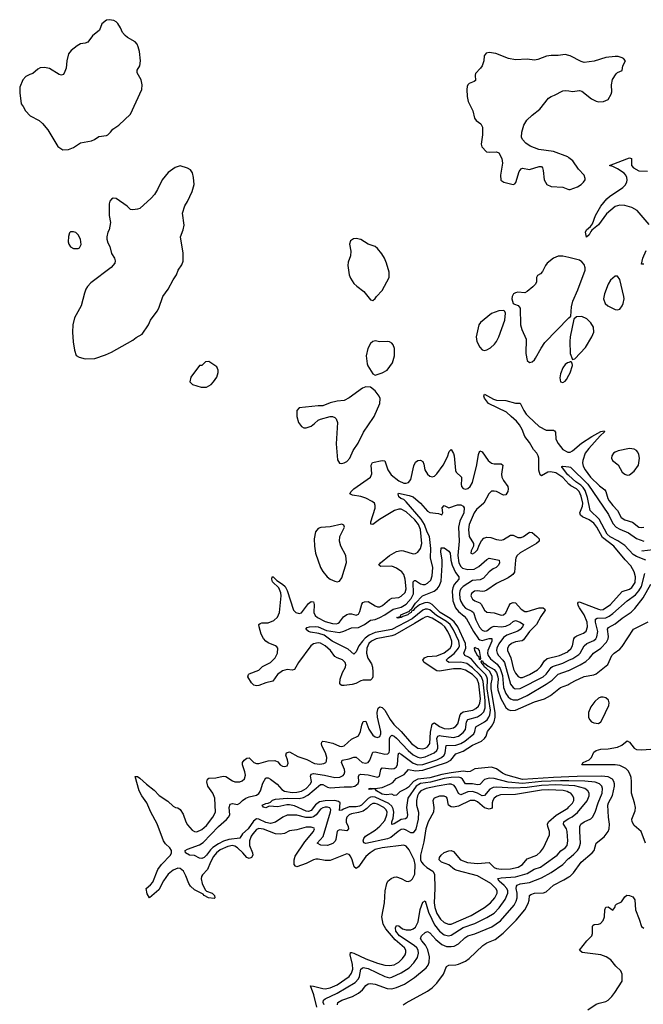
# Model space of a CAD drawing. Header units: inches. Extents: x 1449094 to 1618372, y 389908 to 534307.
# Tile 223 of 256: x 1595378 to 1600627, y 405055 to 413337. Entities that reach past the tile are written whole.
import ezdxf

# ---------------------------------------------------------------- set-up
doc = ezdxf.new("R2010")
doc.units = ezdxf.units.IN
doc.header["$MEASUREMENT"] = 0
for name, color, linetype in [('B5490', 7, 'Continuous'), ('B5491', 7, 'Continuous'), ('B6400', 7, 'Continuous'), ('B6401', 7, 'Continuous')]:
    doc.layers.add(name, color=color, linetype=linetype)

msp = doc.modelspace()

# ---------------------------------------------------------------- linework, layer by layer
at = {"layer": 'B5490', "color": 5}
for points, elevation in [([(1597711.8, 410000), (1597724.5, 409950), (1597750, 409914.3), (1597770, 409904.4), (1597790, 409904.4), (1597830, 409918.9), (1597860.4, 409939.6), (1597890, 409967.7), (1597910, 409977.3), (1597990, 409998.8), (1598010, 409998.8), (1598030, 409990.8), (1598040.5, 409980.5), (1598052.2, 409950), (1598042.3, 409770), (1598053.7, 409633.7), (1598070, 409607.9), (1598090, 409602.8), (1598110, 409608.4), (1598130, 409621.1), (1598156.5, 409650), (1598185.3, 409714.7), (1598225.8, 409774.2), (1598271.3, 409868.8), (1598356.5, 409990), (1598360.8, 410000)], 520), ([(1600000, 409431.7), (1599950, 409485.8), (1599890, 409525.1), (1599844.9, 409535.1), (1599821.8, 409530), (1599770, 409500.8), (1599758.5, 409510), (1599747.9, 409547.9), (1599746.6, 409650), (1599742.2, 409670), (1599730.4, 409690), (1599701.4, 409721.4), (1599670, 409781.1), (1599630.3, 409830), (1599606.3, 409890), (1599583.5, 409930), (1599559.3, 409959.3), (1599513.7, 410000)], 480), ([(1599661.1, 410000), (1599750, 409915.3), (1599810, 409883.5), (1599870, 409883.2), (1599879.4, 409879.4), (1599888.2, 409868.2), (1599890.7, 409810), (1599910, 409771.2), (1599950, 409721.7), (1599990, 409698.9), (1600000, 409699.4)], 480), ([(1597879.2, 405030), (1597854.6, 405134.6), (1597826.6, 405210), (1597851, 405209), (1597930, 405187), (1597950, 405186), (1597990, 405193), (1598050, 405220.4), (1598149.9, 405290), (1598170, 405316.3), (1598180.5, 405350), (1598178.8, 405390), (1598159.6, 405470), (1598162.9, 405490), (1598170, 405492.1), (1598190, 405485.1), (1598290, 405437.6), (1598390, 405401.4), (1598450, 405385.4), (1598490, 405381), (1598530, 405388.1), (1598570, 405409), (1598600.7, 405439.3), (1598622.5, 405470), (1598628.8, 405490), (1598627.8, 405510), (1598617.1, 405530), (1598538.1, 405598.1), (1598458.5, 405690), (1598435.9, 405730), (1598425.5, 405790), (1598448, 405908), (1598455.2, 406010), (1598469.2, 406070.8), (1598477.7, 406090), (1598505.6, 406114.4), (1598530, 406124.2), (1598550, 406126.5), (1598590, 406114.5), (1598630, 406091), (1598650, 406089.4), (1598670, 406096.9), (1598684.5, 406110), (1598703.1, 406150), (1598705.7, 406230), (1598697.2, 406270), (1598655.5, 406355.5), (1598630, 406385.7), (1598610, 406394), (1598427.7, 406372.3), (1598370, 406357), (1598327.3, 406330), (1598290, 406299), (1598230, 406211.6), (1598210, 406197.6), (1598192.2, 406212.2), (1598176.9, 406270), (1598161.6, 406301.6), (1598150, 406315.6), (1598130, 406319.8), (1597990, 406266.2), (1597950, 406263.9), (1597890, 406277.3), (1597870, 406276.8), (1597850, 406271.5), (1597790, 406238.9), (1597710, 406211.9), (1597698, 406218), (1597688.4, 406230), (1597688.2, 406270), (1597697.4, 406302.6), (1597778.3, 406421.7), (1597849.8, 406510), (1597858.3, 406530), (1597855.7, 406535.7), (1597830, 406546.4), (1597790, 406543.9), (1597710, 406523.7), (1597650, 406514.3), (1597607.3, 406492.7), (1597570, 406485), (1597530, 406490.4), (1597430, 406528.8), (1597390, 406534.5), (1597370, 406525.9), (1597339.6, 406490), (1597326, 406470), (1597312.5, 406430), (1597313.1, 406390), (1597338.1, 406330), (1597339.2, 406310), (1597330, 406289), (1597310, 406281.7), (1597290, 406291.1), (1597256.1, 406330), (1597210, 406372.7), (1597190, 406385.7), (1597170, 406390.5), (1597130, 406383.9), (1597065.4, 406354.6), (1597034.6, 406330), (1597010, 406297.8), (1596984.4, 406250), (1596959.9, 406190), (1596916.6, 406143.4), (1596908.3, 406130), (1596904.5, 406110), (1596913.1, 406070), (1596938.6, 406018.6), (1596950, 406008.2), (1596997.4, 405990), (1597016.9, 405970), (1597019.3, 405950), (1597014.3, 405945.7), (1596967, 405950), (1596931.8, 405970), (1596921.5, 405981.5), (1596850, 406017.6), (1596815.8, 406050), (1596802.4, 406070), (1596777, 406137), (1596755.8, 406175.8), (1596730, 406197.4), (1596710, 406199.3), (1596670, 406183.4), (1596628.8, 406151.2), (1596587.3, 406092.7), (1596550, 406018.5), (1596470, 405951.2), (1596450, 405984.5), (1596443.9, 406030), (1596479.8, 406060.2), (1596497.7, 406082.3), (1596540.1, 406190), (1596570.4, 406230), (1596646.3, 406310), (1596655.7, 406330), (1596654.6, 406350), (1596640.5, 406370), (1596604.4, 406404.4), (1596589.4, 406429.4), (1596534.2, 406574.2), (1596482.8, 406670), (1596448.9, 406750), (1596406.2, 406810), (1596384.5, 406850), (1596349.6, 406970.4), (1596369.6, 406970.4), (1596390, 406956.5), (1596445.9, 406905.9), (1596510, 406857.6), (1596550.6, 406810.6), (1596625, 406765), (1596670, 406722), (1596690, 406710.4), (1596710, 406706.7), (1596730, 406694), (1596754.6, 406654.6), (1596775.3, 406590), (1596790, 406564.7), (1596830, 406521.3), (1596850, 406509.2), (1596870, 406505.8), (1596910, 406524.2), (1596950, 406560.1), (1597005, 406630), (1597026, 406670), (1597020.2, 406790), (1597003.1, 406830), (1596961.2, 406890), (1596952.6, 406927.4), (1596958.4, 406950), (1596970, 406958), (1597030, 406961.4), (1597090, 406975), (1597111.9, 406971.9), (1597170, 406935.6), (1597190, 406927.9), (1597230, 406927.1), (1597250, 406934.9), (1597270, 406952.4), (1597277.9, 406982.1), (1597273.7, 407010), (1597252.8, 407070), (1597254.5, 407090), (1597268.7, 407110), (1597290, 407125.3), (1597310, 407127.2), (1597349, 407090), (1597370, 407082), (1597390, 407082.1), (1597470, 407104), (1597526.2, 407106.2), (1597550, 407093.7), (1597570.4, 407070), (1597590, 407058.5), (1597610, 407054.3), (1597630, 407062), (1597637.3, 407082.7), (1597632.3, 407112.3), (1597618, 407150), (1597623.6, 407170), (1597650, 407178.3), (1597718.3, 407138.3), (1597794.9, 407114.9), (1597860.6, 407080.6), (1597905.2, 407074.8), (1597938.8, 407081.2), (1597954.8, 407090), (1597960, 407100), (1597963.6, 407130), (1597950.5, 407170), (1597920.8, 407230), (1597917.1, 407250), (1597920.4, 407259.6), (1597930, 407268.9), (1597950, 407266.1), (1598013, 407253), (1598070, 407225.7), (1598090, 407223.7), (1598110, 407228.7), (1598170, 407286), (1598230, 407314), (1598247, 407350), (1598257.5, 407402.5), (1598270, 407434.9), (1598290, 407438), (1598317.2, 407370), (1598350, 407319.7), (1598370, 407304.3), (1598390, 407299.3), (1598410, 407309.2), (1598416.7, 407330), (1598417.1, 407350), (1598388.2, 407470), (1598385.8, 407510), (1598395.1, 407544.9), (1598410, 407557), (1598430, 407551.5), (1598450, 407529.1), (1598497.4, 407450), (1598527.1, 407410), (1598589, 407349), (1598676.1, 407250), (1598730, 407209.7), (1598770, 407203.7), (1598790, 407209.2), (1598810, 407221.8), (1598829.4, 407250), (1598835.5, 407344.5), (1598850, 407410.4), (1598861, 407419), (1598870, 407421.6), (1598911, 407391), (1598950, 407376.5), (1598990, 407373.4), (1599030, 407381.7), (1599050, 407394.2), (1599065.8, 407414.2), (1599085.7, 407490), (1599095.1, 407504.9), (1599110, 407514.3), (1599191.7, 407530), (1599217.5, 407542.5), (1599238.2, 407561.8), (1599251.4, 407588.6), (1599255.7, 407624.3), (1599242.5, 407750), (1599228, 407790), (1599190, 407829.9), (1599130, 407866.5), (1599090, 407876.4), (1599030, 407876.1), (1598910, 407857.1), (1598890, 407860.7), (1598781.6, 407930), (1598769.8, 407950), (1598784.7, 407970), (1598810, 407980.6), (1598890, 407987.1), (1598950, 408010.5), (1598999.7, 408050), (1599011.8, 408070), (1599015.6, 408090), (1599013.9, 408110), (1599001.2, 408150), (1598982.1, 408190), (1598955, 408230), (1598930, 408252.4), (1598850, 408303), (1598810, 408316.6), (1598790, 408312.4), (1598770, 408301.7), (1598702.1, 408257.9), (1598536.4, 408163.6), (1598510, 408154.1), (1598377.2, 408130), (1598338.1, 408110), (1598317.6, 408090), (1598299.9, 408050), (1598296, 408010), (1598306.8, 407966.8), (1598337.7, 407917.7), (1598346.4, 407890), (1598351, 407849), (1598349.3, 407810.7), (1598344.3, 407795.7), (1598330, 407782.7), (1598270, 407781.7), (1598250, 407776.1), (1598206.8, 407753.2), (1598175.5, 407744.5), (1598110, 407736.8), (1598090, 407737.2), (1598081.8, 407741.8), (1598073.2, 407753.2), (1598075, 407790), (1598094, 407846), (1598119.9, 407890), (1598124.1, 407910), (1598118.1, 407930), (1598094.1, 407954.1), (1598050, 407968.5), (1598030, 407982), (1597994.6, 408030), (1597949.2, 408070), (1597910, 408093), (1597890, 408096.7), (1597851.5, 408088.5), (1597828.5, 408070), (1597723.9, 407930), (1597690, 407871.3), (1597670, 407866), (1597630, 407872.7), (1597590, 407860.2), (1597549.2, 407830), (1597507.5, 407772.5), (1597450, 407759), (1597390, 407736.9), (1597370, 407734.7), (1597350, 407740.5), (1597330, 407758), (1597296.9, 407810), (1597303.6, 407830), (1597310, 407834), (1597390, 407866), (1597422.8, 407897.2), (1597490, 407930.9), (1597529.1, 407970), (1597548.4, 408010), (1597550.8, 408050), (1597541.7, 408061.7), (1597531, 408071), (1597470, 408095), (1597450, 408108.9), (1597430, 408132.7), (1597409.9, 408169.9), (1597392.3, 408230), (1597391.5, 408250), (1597400.8, 408259.2), (1597416.1, 408263.9), (1597470, 408262.9), (1597517.6, 408282.4), (1597547.6, 408312.4), (1597563.3, 408350), (1597577.6, 408490), (1597576.4, 408516.4), (1597559.6, 408559.6), (1597507.1, 408610), (1597498.9, 408630), (1597504, 408650), (1597510, 408651.4), (1597541, 408621), (1597590, 408589.4), (1597611.1, 408570), (1597630, 408534.7), (1597683.5, 408370), (1597700.9, 408350), (1597730, 408341.5), (1597750, 408348), (1597810, 408426), (1597830, 408444.7), (1597850, 408441.1), (1597857, 408417), (1597854.1, 408350), (1597864.9, 408324.9), (1597883.7, 408310), (1597950, 408276), (1598010, 408257), (1598043.3, 408256.7), (1598058.2, 408261.8), (1598070.3, 408269.7), (1598104.2, 408315.8), (1598130, 408334.4), (1598150, 408340.8), (1598170, 408339.8), (1598210, 408329.3), (1598230, 408337.3), (1598241.7, 408358.3), (1598258.7, 408421.3), (1598266.3, 408433.7), (1598279, 408441), (1598310, 408443), (1598370, 408407.6), (1598390, 408399.8), (1598410, 408399.6), (1598431.6, 408408.4), (1598490, 408460.9), (1598510, 408470.6), (1598570, 408478.3), (1598590, 408487), (1598621.4, 408518.6), (1598630.9, 408550), (1598622.9, 408630), (1598611, 408671), (1598594.2, 408694.2), (1598550, 408725), (1598510, 408740.7), (1598416.6, 408736.6), (1598401.3, 408750), (1598415.1, 408770), (1598489.9, 408830), (1598550, 408863.3), (1598590, 408871.5), (1598609.5, 408869.5), (1598690, 408844.6), (1598710, 408847), (1598730, 408859.2), (1598750.3, 408889.7), (1598761.9, 408930), (1598750.5, 409050), (1598734.8, 409090), (1598703.8, 409130), (1598630, 409196.7), (1598590, 409219.1), (1598570, 409221), (1598531.7, 409208.3), (1598407, 409133), (1598350, 409089.7), (1598334.2, 409094.2), (1598332.9, 409112.9), (1598368.9, 409228.9), (1598370.9, 409250.9), (1598363.5, 409270), (1598345.2, 409285.2), (1598292.5, 409312.5), (1598250, 409326.5), (1598179, 409339), (1598158, 409350), (1598167.9, 409370), (1598190, 409392.2), (1598330.8, 409490), (1598342.7, 409517.3), (1598336.8, 409590), (1598347.8, 409612.2), (1598430, 409629.1), (1598450, 409626.7), (1598475.3, 409550), (1598505.1, 409510), (1598570, 409458), (1598610, 409439.5), (1598630, 409437.9), (1598650, 409445.5), (1598671.3, 409468.7), (1598694.1, 409585.9), (1598710, 409614.4), (1598730, 409628.4), (1598750, 409631.2), (1598770, 409619.6), (1598778.4, 409598.4), (1598786.9, 409550), (1598810, 409515.8), (1598830, 409498.6), (1598850, 409492.2), (1598870, 409498.8), (1598890, 409517.1), (1598942.8, 409590), (1598978.9, 409661.1), (1598994, 409706), (1599010, 409723.1), (1599030, 409688.7), (1599035.3, 409670), (1599045.5, 409545.5), (1599052.6, 409530), (1599095.6, 409490), (1599097.8, 409470), (1599092.8, 409430), (1599097.8, 409410), (1599110, 409394.9), (1599130, 409388.1), (1599150, 409394.8), (1599170, 409409.4), (1599190, 409444.6), (1599226.7, 409593.3), (1599239.3, 409680.7), (1599250, 409710.4), (1599270, 409701.1), (1599322, 409630), (1599347.9, 409607.9), (1599370, 409601.4), (1599430, 409602.3), (1599445.3, 409590), (1599433.3, 409513.3), (1599436.1, 409490), (1599450, 409461.5), (1599485.7, 409410), (1599490.3, 409390), (1599485.7, 409370), (1599470, 409340.5), (1599450, 409338.7), (1599390, 409367.4), (1599370, 409372.5), (1599350, 409370.6), (1599326.9, 409350), (1599283.4, 409270), (1599223.5, 409216.5), (1599202.9, 409190), (1599161.3, 409090), (1599154.9, 409050), (1599161.7, 408990), (1599198, 408930), (1599197, 408910), (1599177.6, 408870), (1599174.8, 408850), (1599190, 408843.1), (1599210, 408854.9), (1599230, 408879.3), (1599243.8, 408916.2), (1599265.6, 408954.4), (1599285, 408975), (1599310, 408984.5), (1599342, 408982), (1599390, 408963.5), (1599430, 408958.3), (1599450, 408964.7), (1599510, 409001.4), (1599530, 409001.1), (1599570, 408980.9), (1599598.3, 408981.7), (1599619.1, 408990), (1599670, 409027.6), (1599690, 409023.6), (1599730.3, 408990), (1599750.4, 408970), (1599750.4, 408950), (1599728.2, 408930), (1599590, 408851.5), (1599565, 408830), (1599553.5, 408810), (1599549.5, 408790), (1599541.1, 408690), (1599529.6, 408670.4), (1599518.6, 408661.4), (1599490, 408642), (1599390, 408594.9), (1599310, 408537.6), (1599290, 408529.8), (1599270, 408528.2), (1599230, 408534), (1599206.3, 408530), (1599181, 408510), (1599176, 408490), (1599190, 408463.8), (1599209, 408450), (1599250, 408432.6), (1599262.1, 408422.1), (1599291.3, 408371.3), (1599310, 408354.7), (1599370, 408348.9), (1599430, 408329.4), (1599450, 408331.3), (1599470, 408346.7), (1599498.5, 408410), (1599510, 408425.5), (1599530, 408436.3), (1599550, 408431.6), (1599598.4, 408378.4), (1599630, 408359.5), (1599650, 408359.6), (1599750, 408391), (1599784, 408390), (1599797.6, 408377.6), (1599800.7, 408370), (1599764, 408316), (1599727.7, 408250), (1599668.7, 408190), (1599618.7, 408121.3), (1599607.4, 408112.6), (1599550, 408103.5), (1599516.3, 408090), (1599493.9, 408070), (1599484.2, 408050), (1599483.4, 408030), (1599510.5, 407970), (1599535.2, 407875.2), (1599550, 407839.3), (1599572.2, 407812.2), (1599590, 407804.8), (1599610, 407805.3), (1599670, 407828.8), (1599735.9, 407870), (1599764.5, 407895.5), (1599794.9, 407945.1), (1599816.6, 407963.4), (1599922.2, 407990), (1599990, 408020.4), (1600000, 408030.1)], 480), ([(1600000, 409502.3), (1599991.3, 409510), (1599946.7, 409566.7), (1599939.6, 409570), (1599941, 409579), (1599950, 409583), (1600000, 409575.3)], 460), ([(1600000, 406894.6), (1599890, 406901.2), (1599770, 406896.8), (1599650, 406880.1), (1599533, 406873), (1599390, 406882), (1599362.5, 406877.5), (1599335.1, 406864.9), (1599290, 406811.1), (1599271.4, 406808.6), (1599230, 406831.2), (1599190, 406844.5), (1599150, 406841.5), (1599090, 406818), (1599070, 406828.5), (1599050, 406877.1), (1599035.7, 406895.7), (1599010, 406906.2), (1598990, 406906.2), (1598890.6, 406890.6), (1598798, 406870), (1598754.6, 406850), (1598736.3, 406830), (1598725.7, 406810), (1598716.9, 406770), (1598718.8, 406730), (1598735.4, 406670), (1598732, 406612), (1598711.3, 406528.7), (1598690, 406497.7), (1598670, 406496.8), (1598630, 406520.9), (1598610, 406527.5), (1598590, 406525.5), (1598563.5, 406510), (1598501.6, 406458.4), (1598474.3, 406445.7), (1598290, 406409.2), (1598274.5, 406414.5), (1598268.5, 406430), (1598274, 406450), (1598287.3, 406470), (1598370, 406519.7), (1598410, 406553.6), (1598450, 406601.2), (1598469.3, 406650), (1598469.6, 406670), (1598462.6, 406690), (1598443.4, 406710), (1598390, 406737.4), (1598370, 406743.8), (1598350, 406743.9), (1598330, 406733.7), (1598298.9, 406701.1), (1598270, 406680.3), (1598230, 406667.5), (1598170, 406658.2), (1598150, 406649.9), (1598130.8, 406630), (1598124.6, 406610), (1598127, 406587), (1598141.6, 406550), (1598144.2, 406530), (1598130, 406514.7), (1598070, 406521.9), (1598050, 406510.6), (1598038.5, 406441.5), (1598032.6, 406427.4), (1598013.5, 406406.5), (1597970, 406392.4), (1597912.8, 406392.8), (1597881, 406410), (1597931.9, 406468.1), (1597994.9, 406674.9), (1597996.2, 406690), (1597987.9, 406707.9), (1597970, 406713.9), (1597950, 406713.3), (1597930, 406708.1), (1597910, 406695.4), (1597872.3, 406647.7), (1597850, 406631.2), (1597830, 406625.2), (1597785.9, 406625.9), (1597710, 406647.1), (1597630, 406645.4), (1597591.8, 406630), (1597530, 406586.7), (1597490, 406576), (1597450, 406583.9), (1597390, 406612), (1597370, 406614.4), (1597344.8, 406595.2), (1597300.6, 406530), (1597253.5, 406490), (1597230, 406452), (1597138.3, 406441.7), (1597093.2, 406426.8), (1597050, 406405.8), (1597004.6, 406375.4), (1596984.2, 406355.8), (1596950, 406309.9), (1596930, 406290.5), (1596910, 406281.1), (1596890, 406283.9), (1596850, 406306.3), (1596807.3, 406310), (1596774.7, 406330), (1596771.5, 406350), (1596790, 406360.7), (1596890, 406395.3), (1596923.4, 406416.6), (1597050, 406550.6), (1597117.5, 406610), (1597136.7, 406630), (1597146.6, 406650), (1597141.9, 406710), (1597150, 406738.3), (1597170, 406743.2), (1597210, 406736.5), (1597230, 406746), (1597252.2, 406770), (1597280.8, 406790), (1597310, 406801.6), (1597370, 406815.7), (1597390, 406828.3), (1597403.6, 406850), (1597424.7, 406915.3), (1597450, 406959.6), (1597470, 406960.6), (1597490, 406949.3), (1597545.7, 406905.7), (1597583.2, 406863.2), (1597607.7, 406847.7), (1597670, 406836.6), (1597710, 406839), (1597750, 406847.6), (1597790.1, 406869.9), (1597825.9, 406910), (1597832.8, 406930), (1597826.1, 406973.9), (1597830, 406992.1), (1597850, 406996.5), (1597943.9, 406983.9), (1598030, 406962.4), (1598073.4, 406966.6), (1598100.2, 406979.8), (1598109.9, 406990.1), (1598114.7, 407010), (1598112.5, 407030), (1598086.7, 407090), (1598091.5, 407110), (1598150, 407119.6), (1598190, 407135), (1598210, 407134.3), (1598261.3, 407090), (1598290, 407082.4), (1598310, 407090.2), (1598325.8, 407110), (1598350, 407176.1), (1598370, 407178.7), (1598450, 407158.4), (1598476.8, 407163.2), (1598486.3, 407173.7), (1598490.3, 407189.7), (1598490.8, 407289.2), (1598496.1, 407303.9), (1598510, 407317.8), (1598530, 407311.1), (1598550, 407294.4), (1598648.8, 407188.8), (1598690, 407155), (1598730, 407133.7), (1598749.5, 407129.5), (1598790, 407135.5), (1598867.2, 407170), (1598888.8, 407191.2), (1598896.1, 407210), (1598897.4, 407230), (1598887.8, 407290), (1598895.9, 407310), (1598910, 407315.7), (1598925.3, 407314.7), (1599030, 407299.9), (1599070, 407311.8), (1599110, 407342.6), (1599130, 407367.8), (1599138.3, 407430), (1599149.7, 407450.3), (1599230, 407472.6), (1599265.5, 407494.5), (1599284, 407516), (1599295.4, 407550), (1599295.9, 407610), (1599277.9, 407770), (1599264.6, 407810), (1599249.2, 407830), (1599190, 407885.2), (1599141.6, 407921.6), (1599090, 407933.8), (1598991.6, 407931.6), (1598977.4, 407937.4), (1598970, 407946.3), (1598968.4, 407950), (1598987.8, 407970), (1599034.9, 408005.1), (1599071.9, 408050), (1599079, 408070), (1599074.2, 408110), (1599030, 408206.4), (1599000.8, 408250), (1598970, 408276.5), (1598886.7, 408326.7), (1598830, 408371.9), (1598810, 408378.4), (1598790, 408377.7), (1598770, 408370.2), (1598681.7, 408298.3), (1598511.1, 408208.9), (1598370, 408182.8), (1598318.4, 408161.6), (1598284.8, 408135.2), (1598262.2, 408110), (1598232.9, 408070), (1598210, 408021.3), (1598190, 407999.2), (1598143, 408043), (1598008.4, 408110), (1597939.3, 408159.3), (1597895.4, 408175.4), (1597824.8, 408184.8), (1597809.5, 408190), (1597785.2, 408210), (1597796.5, 408223.5), (1597818, 408230), (1597870, 408234.1), (1597890, 408230.1), (1597959.2, 408199.2), (1598070, 408183.3), (1598106.6, 408193.4), (1598170, 408220.7), (1598230, 408224.4), (1598281.3, 408250), (1598330, 408285.7), (1598370, 408293.3), (1598410, 408307.8), (1598451.5, 408330), (1598522.1, 408377.9), (1598590, 408397.1), (1598630, 408421.7), (1598672.5, 408470), (1598693.5, 408506.5), (1598689.9, 408610), (1598701.3, 408618.7), (1598710, 408621.3), (1598750, 408590.8), (1598770, 408585.1), (1598790, 408587.5), (1598810, 408597), (1598837.1, 408622.9), (1598850, 408659.1), (1598855.8, 408730), (1598836.3, 408810), (1598838.2, 408890), (1598826.5, 408990), (1598806.8, 409026.8), (1598785.8, 409090), (1598757.1, 409137.1), (1598630, 409283), (1598610, 409300.8), (1598586.3, 409310), (1598570, 409325.1), (1598562.4, 409350), (1598566.3, 409353.7), (1598656.3, 409336.3), (1598690, 409323.3), (1598750, 409271.3), (1598810, 409202.4), (1598830, 409191.4), (1598903.9, 409183.9), (1598930, 409172), (1598939, 409190), (1598934, 409230), (1598950, 409251.3), (1598990.6, 409230.6), (1599063.7, 409256.3), (1599090, 409256.1), (1599110, 409246.5), (1599117.6, 409230), (1599116, 409190), (1599081.6, 409118.4), (1599071.2, 409070), (1599075.9, 408950), (1599065.5, 408830), (1599074.2, 408770), (1599090, 408737.2), (1599104.6, 408724.6), (1599150, 408712), (1599203.3, 408716.7), (1599240.9, 408739.1), (1599310, 408797.1), (1599330, 408808.1), (1599412.2, 408790), (1599416.2, 408770), (1599408.9, 408750), (1599388.5, 408730), (1599362.4, 408717.6), (1599330, 408693.2), (1599280.6, 408639.4), (1599253.3, 408626.7), (1599190, 408618.8), (1599109.1, 408570), (1599091.5, 408550), (1599082.9, 408530), (1599079.5, 408510), (1599082.5, 408470), (1599090, 408443.2), (1599110, 408408.5), (1599130, 408388.4), (1599182.3, 408362.3), (1599197.3, 408350), (1599218.2, 408290), (1599248.4, 408228.4), (1599270, 408202.7), (1599290, 408193.4), (1599310, 408196.9), (1599350, 408227.3), (1599370, 408235.8), (1599430, 408230.1), (1599470, 408236.3), (1599506.3, 408253.7), (1599530, 408273.9), (1599550, 408283.6), (1599589.2, 408270), (1599618, 408250), (1599610.1, 408229.9), (1599590, 408208.4), (1599570, 408194.9), (1599478.5, 408161.5), (1599450, 408140.4), (1599410, 408086.9), (1599394.4, 408050), (1599391.7, 408030), (1599396, 408010), (1599408.1, 407990), (1599445.6, 407950), (1599457.2, 407930), (1599510, 407747.8), (1599530, 407721), (1599549.4, 407709.4), (1599590, 407710.5), (1599783, 407810), (1599810, 407832.7), (1599850, 407889.5), (1599862.1, 407897.9), (1599950, 407926), (1600000, 407949.1)], 460), ([(1600000, 406935.2), (1599930, 406936.3), (1599770, 406930), (1599610, 406913.5), (1599490, 406924.9), (1599370, 406954), (1599330, 406956.6), (1599290, 406947), (1599250, 406905.4), (1599230, 406902.5), (1599190, 406910.6), (1599129.2, 406909.2), (1599104.3, 406950), (1599090, 406960.8), (1599070, 406965.4), (1599010, 406963), (1598950, 406954), (1598836.3, 406923.7), (1598750, 406911.4), (1598715, 406890), (1598644, 406790), (1598632.5, 406710), (1598640.8, 406650), (1598636.7, 406623.3), (1598625.3, 406614.7), (1598590, 406609.9), (1598530, 406572.8), (1598510, 406568.9), (1598509.4, 406589.4), (1598520.4, 406619.6), (1598526.3, 406670), (1598520.3, 406700.3), (1598510, 406721.1), (1598483.6, 406743.6), (1598370, 406796.5), (1598350, 406801.2), (1598330, 406798.1), (1598310, 406787.7), (1598255.6, 406730), (1598238.9, 406721.1), (1598210, 406715.8), (1598150, 406716), (1598102.2, 406697.8), (1598090, 406688.4), (1598070, 406684.2), (1598075.5, 406750), (1598061.6, 406761.6), (1598029.2, 406769.2), (1597950, 406767.6), (1597902.3, 406757.7), (1597867.3, 406732.7), (1597830, 406684.8), (1597810, 406676.6), (1597790, 406678.9), (1597690, 406723.3), (1597650, 406734.3), (1597626.3, 406733.7), (1597550, 406716.3), (1597477.5, 406722.5), (1597450, 406706.9), (1597430, 406714), (1597419.3, 406730), (1597450, 406743), (1597470, 406746), (1597490, 406756.5), (1597507.1, 406772.9), (1597530, 406780.1), (1597629.5, 406790.5), (1597730, 406785.5), (1597766.5, 406793.5), (1597804.4, 406815.6), (1597910, 406903.9), (1597930, 406904.8), (1597970, 406880.9), (1597990, 406876.6), (1598110, 406885.5), (1598170, 406885.1), (1598198.7, 406890), (1598226.4, 406913.6), (1598232, 406930), (1598228.5, 406971.5), (1598235.3, 406984.7), (1598249.9, 406990.1), (1598310, 406986.4), (1598390, 406964.8), (1598405.5, 406974.5), (1598416.5, 407030), (1598430, 407043), (1598510, 407035.5), (1598530, 407039.8), (1598547.2, 407050), (1598559.1, 407070), (1598562.8, 407150), (1598570, 407169.1), (1598590, 407160.4), (1598690, 407083.5), (1598729.2, 407069.2), (1598770, 407072.2), (1598890, 407112.8), (1598926.8, 407130), (1598949.4, 407150.6), (1598957.9, 407170), (1598968.1, 407231.9), (1599050, 407234.3), (1599090, 407248.7), (1599125.3, 407270), (1599199.1, 407330), (1599208.2, 407350), (1599216.5, 407390), (1599290, 407431.7), (1599311.3, 407448.7), (1599327.4, 407470), (1599335.3, 407490), (1599339.2, 407530), (1599313.6, 407710), (1599314.1, 407790), (1599309.7, 407810), (1599297.5, 407830), (1599236, 407890), (1599179.6, 407959.6), (1599156.1, 407976.1), (1599124.8, 407990), (1599117.4, 408010), (1599134.2, 408050), (1599130.2, 408090), (1599064.8, 408230), (1599033.6, 408273.6), (1599001.5, 408301.5), (1598916.5, 408350), (1598850, 408417.6), (1598830, 408429.6), (1598810, 408434.3), (1598788.1, 408431.9), (1598744.1, 408415.9), (1598699.6, 408380.4), (1598690, 408366.8), (1598676.8, 408363.2), (1598671.8, 408350), (1598656.5, 408343.5), (1598643.6, 408330), (1598602, 408318), (1598588.6, 408308.6), (1598564.5, 408304.5), (1598552.7, 408310), (1598582, 408318), (1598586, 408330), (1598657.7, 408362.3), (1598661.8, 408370), (1598679, 408381), (1598709.5, 408430), (1598767.9, 408492.1), (1598865.5, 408530), (1598890.6, 408549.4), (1598907.7, 408572.3), (1598925, 408615), (1598934.5, 408750), (1598933.1, 408793.1), (1598922.6, 408857.4), (1598926.6, 408893.4), (1598950, 408893.8), (1598990, 408866.2), (1599002, 408850), (1599007.8, 408792.2), (1599017.8, 408750), (1599046.7, 408686.7), (1599073.5, 408650), (1599074.3, 408630), (1599035, 408585), (1599022.6, 408557.4), (1599018.3, 408530), (1599024.8, 408450), (1599046.4, 408390), (1599070, 408359.9), (1599119.5, 408319.5), (1599138.2, 408298.2), (1599196.9, 408190), (1599239.9, 408130), (1599250, 408121.8), (1599270, 408116.4), (1599330, 408132.3), (1599351.8, 408131.8), (1599352.7, 408110), (1599318.6, 408030), (1599316.1, 408010), (1599320.3, 407990), (1599341, 407961), (1599396.8, 407916.8), (1599420.9, 407880.9), (1599441.1, 407821.1), (1599450, 407719), (1599470, 407669.5), (1599490, 407642.1), (1599510, 407625.4), (1599530, 407616.1), (1599570, 407617.4), (1599650, 407652.2), (1599810, 407746.8), (1599858.3, 407781.7), (1599908.9, 407831.1), (1599997.7, 407862.3), (1600000, 407863.4)], 440), ([(1600000, 406968.9), (1599870, 406963.8), (1599610, 406946.1), (1599470, 406984.1), (1599440.1, 407000.1), (1599390, 407037), (1599350, 407050.3), (1599210, 407035.1), (1599170, 407014.3), (1599150, 407010.6), (1599110, 407015.1), (1599010, 407003.4), (1598930, 406987.6), (1598830, 406958.9), (1598730, 406948.4), (1598691.5, 406928.5), (1598650, 406881.6), (1598633.6, 406870), (1598578.2, 406841.8), (1598550, 406815.6), (1598530, 406811.1), (1598510, 406822.7), (1598462.6, 406817.4), (1598430, 406822.6), (1598380.9, 406850), (1598370, 406867.8), (1598322.8, 406862.8), (1598317, 406870), (1598330, 406874.2), (1598370.7, 406870.7), (1598430, 406880.1), (1598493.6, 406906.4), (1598517.9, 406922.1), (1598545.8, 406954.2), (1598613, 406987), (1598649.4, 407030.6), (1598710, 407020.3), (1598770, 407024.8), (1598970.5, 407089.5), (1599006.7, 407110), (1599050, 407161.5), (1599110, 407184), (1599190, 407235.5), (1599264, 407270), (1599291.1, 407290), (1599302.7, 407310), (1599315, 407350), (1599350, 407392.4), (1599370, 407430), (1599379.1, 407470), (1599380.2, 407510), (1599345.6, 407710), (1599347.2, 407750), (1599355.3, 407790), (1599353.8, 407813.8), (1599334.2, 407854.2), (1599303.6, 407883.6), (1599290, 407889.9), (1599284, 407904), (1599274.6, 407910), (1599276, 407916), (1599270, 407917.4), (1599263.3, 407936.7), (1599270, 407946.4), (1599283.2, 407923.2), (1599290, 407924.1), (1599319.9, 407899.9), (1599370, 407870.1), (1599390, 407846.1), (1599402.7, 407810), (1599404.3, 407790), (1599398.8, 407730), (1599401.5, 407701.5), (1599426.5, 407626.5), (1599470, 407552.3), (1599490, 407535), (1599510, 407527.6), (1599550, 407530.4), (1599710, 407598.8), (1599794.9, 407625.1), (1599845.9, 407654.1), (1599930, 407718.7), (1599990, 407742.9), (1600000, 407748.6)], 420), ([(1600000, 406837.4), (1599984.5, 406844.5), (1599952.5, 406852.5), (1599830, 406859.5), (1599770, 406855.3), (1599550, 406819.8), (1599423.3, 406816.7), (1599393, 406807), (1599370.4, 406789.6), (1599358.9, 406770), (1599354.5, 406750), (1599353.8, 406706.2), (1599330, 406695.6), (1599290, 406709.2), (1599230, 406759), (1599210, 406769), (1599170, 406769), (1599070, 406722.8), (1599030, 406712.9), (1599010, 406715.2), (1598986.2, 406730), (1598976.4, 406790), (1598970, 406797.2), (1598950, 406805.6), (1598910, 406805), (1598867, 406790), (1598854.9, 406770), (1598864.5, 406710), (1598860.2, 406670), (1598816.2, 406590), (1598795.2, 406530), (1598778.2, 406421.8), (1598751.7, 406310), (1598750.2, 406270.2), (1598758.4, 406250), (1598775.3, 406230), (1598804.7, 406204.7), (1598854.6, 406174.6), (1598868.5, 406150), (1598871.2, 406030), (1598865.3, 405910), (1598871.7, 405870), (1598890, 405819.4), (1598919.6, 405770), (1598950, 405743.3), (1598988, 405728), (1599010, 405728.7), (1599178.3, 405801.7), (1599290.6, 405870), (1599340.8, 405910), (1599377.4, 405950), (1599397.1, 405990), (1599396.2, 406010), (1599386.3, 406030), (1599342.5, 406070), (1599230, 406136.3), (1599059.7, 406179.7), (1599038.4, 406190), (1598990, 406227.3), (1598929.2, 406250), (1598909.5, 406270), (1598911.8, 406290), (1598926, 406310), (1598950, 406331.4), (1598990, 406346), (1599010, 406348.4), (1599030, 406339.3), (1599087.8, 406270), (1599147.5, 406247.5), (1599230, 406240.5), (1599329.4, 406249.4), (1599370, 406206.9), (1599390, 406198.9), (1599430, 406193.1), (1599510, 406194.3), (1599574, 406210), (1599608.5, 406231.5), (1599650, 406277.5), (1599730, 406310.8), (1599761.9, 406338.1), (1599787.7, 406370), (1599838.3, 406481.7), (1599837.3, 406510), (1599821.7, 406550), (1599820.8, 406570), (1599829.1, 406590), (1599893, 406647), (1599990, 406704.8), (1600000, 406715.6)], 480), ([(1597939.6, 405050), (1597931.2, 405070), (1597935, 405090), (1597950, 405101), (1598050, 405148.6), (1598201.9, 405238.1), (1598230, 405270.2), (1598238.1, 405290), (1598249.3, 405350.7), (1598260.1, 405359.9), (1598270, 405364.3), (1598310, 405356.1), (1598450, 405288.2), (1598490, 405278.9), (1598510, 405282.5), (1598590, 405321), (1598656.7, 405363.3), (1598695.9, 405404.1), (1598724.9, 405450), (1598734.3, 405485.7), (1598731.8, 405510), (1598720.2, 405530), (1598698.3, 405550), (1598574.6, 405630), (1598544.4, 405670), (1598542.3, 405697.7), (1598550, 405719.5), (1598570, 405716), (1598600.8, 405690), (1598630, 405681.4), (1598670, 405682.7), (1598690, 405689), (1598710, 405704.1), (1598730.8, 405749.2), (1598748.4, 405851.6), (1598770, 405913.4), (1598790, 405925.3), (1598819.5, 405830), (1598846.1, 405770), (1598870, 405724.8), (1598910, 405670.7), (1598950, 405638.9), (1598990, 405631.9), (1599010, 405636.3), (1599110, 405701.5), (1599210, 405735.1), (1599310, 405785.3), (1599370, 405822.9), (1599413.1, 405866.9), (1599464.1, 405935.9), (1599486.9, 405990), (1599485.8, 406010), (1599477.4, 406030), (1599455.8, 406055.8), (1599414.5, 406090), (1599403.1, 406110), (1599406.4, 406113.6), (1599430, 406119.6), (1599550, 406127.5), (1599650, 406154.2), (1599709.2, 406190.8), (1599760.3, 406210), (1599791.4, 406230), (1599900.6, 406310), (1599933.6, 406346.4), (1599969, 406371), (1599985, 406390), (1599992.7, 406430), (1599984.6, 406510), (1599979.3, 406530), (1599955.2, 406570), (1599957.3, 406590), (1599985.3, 406610), (1600000, 406617.5)], 460), ([(1598053.1, 405050), (1598055.7, 405070), (1598090, 405089.1), (1598178.3, 405121.7), (1598230.9, 405149.1), (1598262.1, 405177.9), (1598290, 405213.2), (1598310, 405228), (1598330, 405230.2), (1598370, 405225.2), (1598470, 405187.3), (1598510, 405184.9), (1598550, 405195.9), (1598615.6, 405224.4), (1598699.9, 405280.1), (1598799.2, 405360.8), (1598815.8, 405384.2), (1598823.7, 405410), (1598825.7, 405454.3), (1598813, 405513), (1598793.4, 405553.4), (1598762.6, 405590), (1598751.7, 405610), (1598761, 405630), (1598790, 405660.6), (1598810, 405667.7), (1598830, 405656.8), (1598879.4, 405599.4), (1598930, 405558.6), (1598970, 405541.7), (1599010, 405540.4), (1599034.4, 405545.6), (1599070, 405563.5), (1599124.3, 405615.7), (1599148.4, 405630), (1599210, 405647), (1599352.8, 405707.2), (1599423.3, 405756.7), (1599540.4, 405890), (1599557.1, 405922.9), (1599564.1, 405950), (1599564, 405990), (1599556.8, 406030), (1599558.8, 406050), (1599563.9, 406056.1), (1599590, 406067.3), (1599670, 406080.5), (1599770, 406120.1), (1599850, 406162.9), (1599949.9, 406230.1), (1599998.3, 406281.7), (1600000, 406283)], 440), ([(1598605.6, 405050), (1598630, 405068.7), (1598810, 405166.7), (1598850, 405194.9), (1598888.3, 405231.7), (1598945.4, 405310), (1598970, 405373), (1598990, 405383.7), (1599050, 405386.9), (1599070, 405392.4), (1599130, 405418.5), (1599160, 405440), (1599277.2, 405550), (1599310, 405571.7), (1599379.8, 405600.2), (1599446, 405654), (1599555.7, 405764.3), (1599628.7, 405850), (1599658, 405902), (1599666, 405930), (1599669.8, 405970), (1599680.6, 405979.4), (1599709.9, 405990.1), (1599786.2, 405993.8), (1599810, 406002.3), (1599870, 406057), (1599958.4, 406101.6), (1600000, 406128)], 420)]:
    msp.add_lwpolyline(points, dxfattribs=dict(at, elevation=elevation))
for points, elevation in [([(1598090, 409094), (1597990, 409070.5), (1597913.6, 409066.4), (1597890, 409056.8), (1597868.6, 409030), (1597855.3, 408970), (1597858.4, 408910), (1597868.3, 408850), (1597910, 408730.3), (1597930, 408694.7), (1597965.4, 408650), (1597990, 408630.9), (1598030, 408613.8), (1598050, 408610.2), (1598070, 408615.5), (1598090, 408643.8), (1598127.8, 408772.2), (1598122.4, 408830), (1598081.7, 408910), (1598068.4, 408950), (1598072, 408990), (1598110.7, 409070), (1598106.7, 409086.7)], 520), ([(1599250, 407949.8), (1599241.2, 407981.2), (1599230, 407986.6), (1599218.4, 408018.4), (1599209.3, 408030), (1599206, 408050), (1599210, 408059.5), (1599213.9, 408053.9), (1599230, 408048.7), (1599244.9, 408030), (1599255.9, 407964.1)], 420)]:
    msp.add_lwpolyline(points, close=True, dxfattribs=dict(at, elevation=elevation))
at = {"layer": 'B5491', "color": 5, "elevation": 520}
for points in [[(1596130, 413337.2), (1596107.7, 413332.3), (1596070, 413302), (1596050.8, 413250), (1595990, 413202.7), (1595951.9, 413148.1), (1595930, 413139.5), (1595890, 413135.1), (1595861.4, 413118.6), (1595810, 413077), (1595790, 413049), (1595776, 412990), (1595770.4, 412930), (1595752.2, 412887.8), (1595743, 412877), (1595730, 412869.3), (1595710, 412875.1), (1595630, 412926.6), (1595585.5, 412934.5), (1595550, 412932.7), (1595530, 412921.2), (1595490, 412884), (1595463.5, 412876.5), (1595430, 412858), (1595404.7, 412830), (1595378.8, 412770), (1595378, 412722), (1595390.7, 412630.7), (1595408, 412608), (1595427.3, 412570), (1595467.3, 412527.3), (1595541, 412490), (1595570, 412462.8), (1595614, 412410), (1595698, 412270), (1595742.4, 412242.4), (1595790, 412245.3), (1595830, 412263.1), (1595890, 412300.4), (1595982, 412318), (1596008.7, 412330), (1596045.1, 412354.9), (1596110, 412363), (1596121.2, 412370), (1596142.7, 412390), (1596162.4, 412417.6), (1596212.3, 412450), (1596310, 412542), (1596407, 412750), (1596409.4, 412790), (1596399.3, 412830), (1596367, 412890), (1596367.6, 412912.4), (1596389.3, 412950), (1596396.2, 412990), (1596386, 413070), (1596375.1, 413110), (1596366, 413130), (1596349.6, 413149.6), (1596286.2, 413186.2), (1596264.4, 413204.4), (1596243.7, 413230), (1596226, 413270), (1596204.1, 413304.1), (1596190, 413319), (1596170, 413329.2)], [(1596728.4, 412108.4), (1596685.2, 412094.8), (1596628.5, 412051.5), (1596576, 411990), (1596538.8, 411910), (1596512.3, 411867.7), (1596484.7, 411835.3), (1596390, 411749.3), (1596370, 411742.7), (1596330, 411739), (1596310, 411742), (1596282, 411770), (1596190, 411833.2), (1596164.5, 411835.5), (1596150, 411828.7), (1596136, 411810), (1596130.9, 411789.1), (1596130.8, 411690), (1596141, 411630), (1596130.8, 411570), (1596121, 411550), (1596111.6, 411511.6), (1596111.3, 411490), (1596119.8, 411459.8), (1596136, 411430), (1596151.3, 411370), (1596176, 411330), (1596181, 411310), (1596178, 411290), (1596147.5, 411252.5), (1595976.7, 411123.3), (1595950, 411094), (1595934, 411070), (1595922.8, 411037.2), (1595895.5, 410930), (1595839.3, 410830), (1595826.7, 410770), (1595822.4, 410710), (1595828.3, 410628.3), (1595838.5, 410558.5), (1595853.4, 410513.4), (1595877.5, 410497.5), (1595930, 410484.9), (1596010, 410488.7), (1596101.3, 410518.7), (1596150, 410540.3), (1596330, 410641.6), (1596357, 410663), (1596408.1, 410691.9), (1596462.7, 410770), (1596478, 410810), (1596535.6, 410884.4), (1596549.5, 410910), (1596582.9, 411010), (1596627.3, 411070), (1596669.7, 411150.3), (1596697, 411190), (1596712.3, 411230), (1596743.6, 411276.4), (1596753, 411307), (1596754.5, 411374.5), (1596732.3, 411510), (1596755.1, 411570), (1596763.7, 411610), (1596749.6, 411710.4), (1596767.9, 411772.1), (1596791.5, 411808.5), (1596830, 411891.3), (1596845.1, 411950), (1596842, 412010), (1596832, 412050), (1596814.9, 412074.9), (1596790, 412089.3)], [(1595830, 411554), (1595807.1, 411552.9), (1595796.9, 411543.1), (1595787.5, 411512.5), (1595786.8, 411470), (1595791.3, 411450), (1595807.1, 411427.1), (1595830, 411412), (1595870, 411412), (1595880.4, 411419.6), (1595894.6, 411445.4), (1595888.7, 411490), (1595870, 411528), (1595850, 411548)], [(1598210, 411496.2), (1598186.4, 411493.6), (1598163.4, 411476.6), (1598154, 411450), (1598166, 411390), (1598161.6, 411350), (1598143.6, 411296.4), (1598140.3, 411270), (1598151.6, 411190), (1598162.2, 411162.2), (1598190, 411119.5), (1598215.1, 411095.1), (1598275.5, 411050), (1598330, 410981), (1598350, 410976), (1598370, 410991), (1598380.9, 411010), (1598430, 411060.7), (1598487, 411170), (1598486.8, 411213.2), (1598466, 411290), (1598449.6, 411330), (1598427.2, 411367.2), (1598390, 411412.7), (1598370, 411429.3), (1598310, 411449.6), (1598250, 411487.3)], [(1599451.9, 410891.9), (1599410, 410889.6), (1599350, 410865.6), (1599257.6, 410790), (1599242.3, 410770), (1599219.6, 410670), (1599226.7, 410630), (1599250, 410583.8), (1599270, 410561.3), (1599290, 410555.3), (1599310, 410560.3), (1599341.6, 410578.4), (1599373.4, 410606.6), (1599391.2, 410630), (1599409.7, 410670), (1599461.3, 410810), (1599466, 410870), (1599462, 410882)], [(1598370, 410636), (1598350, 410629.4), (1598330, 410612.3), (1598307.4, 410572.6), (1598294.4, 410510), (1598301.8, 410441.8), (1598306.9, 410426.9), (1598350, 410358.8), (1598370, 410348), (1598430, 410367.9), (1598469.7, 410390), (1598515.5, 410450), (1598531.2, 410508.8), (1598532.1, 410572.1), (1598521.6, 410601.6), (1598510, 410616.2), (1598490, 410627.3), (1598470, 410631.6), (1598408.1, 410628.1)], [(1596970, 410462), (1596941, 410459), (1596910.9, 410429.1), (1596890, 410428), (1596818, 410330), (1596811.3, 410290), (1596832, 410270), (1596905.2, 410245.2), (1596950, 410247.3), (1596989, 410270), (1597010, 410291), (1597037.2, 410330), (1597049, 410370), (1597048.7, 410390), (1597036.5, 410416.5)]]:
    msp.add_lwpolyline(points, close=True, dxfattribs=at)
at = {"layer": 'B5491', "color": 5}
for points, elevation in [([(1600000, 413035.9), (1599970, 413045.6), (1599910, 413035.1), (1599850, 413036.2), (1599810.5, 413029.5), (1599738, 413002), (1599710, 412996.9), (1599650, 413004.7), (1599550, 412999.6), (1599491.3, 413011.3), (1599386.4, 413053.6), (1599330, 413062), (1599304, 413056), (1599287.7, 413032.3), (1599284, 412990), (1599270.4, 412949.6), (1599257.3, 412930), (1599214.2, 412885.8), (1599210.4, 412870), (1599213.4, 412826.6), (1599203.4, 412816.6), (1599160.9, 412799.1), (1599150.3, 412789.7), (1599144, 412776), (1599140.3, 412750), (1599143.1, 412690), (1599152.7, 412650), (1599190.6, 412570), (1599206.8, 412510), (1599221, 412490), (1599260.5, 412460.5), (1599272.8, 412432.8), (1599274, 412370), (1599262.8, 412290), (1599267.1, 412267.1), (1599306, 412226), (1599330, 412222), (1599390, 412224.7), (1599410, 412218), (1599436, 412170), (1599442.8, 412130), (1599424.9, 412030), (1599428.2, 411988.2), (1599451.3, 411970), (1599530, 411950.4), (1599543.9, 411956.1), (1599553.4, 411966.6), (1599580.6, 412059.4), (1599597.2, 412082.8), (1599610, 412088.2), (1599670, 412076), (1599750, 412102.6), (1599770, 412101.6), (1599778, 412090), (1599782.8, 412070), (1599791.4, 411990), (1599814.4, 411950), (1599850, 411933.6), (1599950, 411927.4), (1599990, 411910.4), (1600000, 411909.6)], 520), ([(1600000, 412175.1), (1599990, 412182.8), (1599870, 412228.2), (1599746.1, 412246.1), (1599674.5, 412274.5), (1599638, 412298), (1599609.6, 412329.6), (1599600.9, 412350), (1599602.9, 412390), (1599622.4, 412450), (1599647.6, 412492.4), (1599690, 412534), (1599755.5, 412584.5), (1599830, 412675.8), (1599850, 412690.3), (1599878.9, 412701.1), (1599950, 412739.5), (1599970, 412742.6), (1600000, 412737.8)], 520), ([(1600000, 411336), (1599948.8, 411348.8), (1599910, 411346.8), (1599870.4, 411330), (1599817.1, 411290), (1599802.4, 411270), (1599779.5, 411220.5), (1599760.5, 411199.5), (1599734.8, 411185.2), (1599727.3, 411170), (1599728, 411130), (1599717.1, 411110), (1599697.1, 411090), (1599650, 411049.6), (1599630, 411038.4), (1599570, 411046.6), (1599550, 411040.9), (1599534.8, 411030), (1599522, 411010), (1599519.1, 410990), (1599530, 410951.3), (1599543, 410943), (1599574.4, 410934.4), (1599590.3, 410910.3), (1599593.6, 410770), (1599603.5, 410730), (1599639.7, 410650), (1599637.3, 410530), (1599648.9, 410470), (1599670, 410454.9), (1599690, 410460.3), (1599710, 410475.3), (1599720.4, 410490), (1599765.7, 410574.3), (1599798.2, 410621.8), (1600000, 410828.6)], 520), ([(1600000, 410455.1), (1599987.7, 410450), (1599970, 410436.2), (1599949.1, 410410), (1599930, 410357.2), (1599924.4, 410324.4), (1599930, 410291), (1599950, 410286.4), (1599970, 410298), (1599979.6, 410310), (1600000, 410348.1)], 520), ([(1598360.8, 410000), (1598408, 410110), (1598411.4, 410150), (1598403.5, 410170), (1598370, 410214.3), (1598330, 410246.3), (1598290, 410248), (1598262.3, 410237.7), (1598150, 410156), (1598110, 410133.2), (1598050, 410129), (1597990, 410114), (1597930, 410089.2), (1597890, 410089.3), (1597731.3, 410071.3), (1597711.4, 410048.6), (1597709.2, 410010), (1597711.8, 410000)], 520), ([(1599513.7, 410000), (1599474.8, 410034.8), (1599322.3, 410110), (1599290, 410154), (1599283.5, 410170), (1599290, 410186), (1599365.4, 410145.4), (1599390, 410137.2), (1599470, 410132.9), (1599550, 410112), (1599590, 410112.8), (1599620.4, 410050), (1599640.1, 410020.1), (1599661.1, 410000)], 480)]:
    msp.add_lwpolyline(points, dxfattribs=dict(at, elevation=elevation))
at = {"layer": 'B6400', "color": 5}
for points, elevation in [([(1600000, 409699.4), (1600010, 409699.8), (1600030, 409710.1), (1600105.2, 409774.8), (1600194, 409830), (1600270, 409873), (1600298, 409878), (1600300.3, 409870), (1600263.5, 409836.5), (1600168.7, 409731.3), (1600137.2, 409690), (1600116.7, 409630), (1600114.7, 409610), (1600120.8, 409580.8), (1600136.9, 409550), (1600181.8, 409490), (1600256.6, 409416.6), (1600302, 409382), (1600310.5, 409370), (1600327.5, 409310), (1600338.3, 409290), (1600369.1, 409250), (1600408.5, 409210), (1600439.8, 409150), (1600470.1, 409130.1), (1600534.7, 409110), (1600590, 409069.5), (1600610, 409064.5), (1600630.7, 409069.3)], 480), ([(1600000, 409575.3), (1600013.3, 409573.3), (1600158.6, 409430), (1600334.9, 409174.9), (1600370, 409099.3), (1600398.7, 409070), (1600430, 409052), (1600502.2, 409022.2), (1600570, 408972), (1600630, 408950.6)], 460), ([(1600647.9, 408790), (1600570, 408822.2), (1600540, 408840), (1600470, 408914.3), (1600413.4, 408953.4), (1600348.1, 408988.1), (1600322.6, 409010), (1600255.9, 409135.9), (1600177.9, 409210), (1600156.9, 409316.9), (1600136.7, 409376.7), (1600121.1, 409401.1), (1600102, 409422), (1600059, 409450), (1600000, 409502.3)], 460), ([(1600000, 408030.1), (1600015.2, 408044.8), (1600029.9, 408070), (1600041.6, 408130), (1600050, 408142.2), (1600066.5, 408153.5), (1600122.8, 408177.2), (1600145, 408195), (1600157.5, 408230), (1600153.8, 408270), (1600130, 408330), (1600088.4, 408390), (1600079.6, 408410), (1600076.9, 408430), (1600082.3, 408437.7), (1600090, 408440.2), (1600110, 408433.3), (1600250, 408377.9), (1600270, 408373.2), (1600290, 408377.2), (1600350, 408419.1), (1600450, 408526.7), (1600510, 408545.8), (1600530, 408560.9), (1600556.8, 408603.2), (1600561.9, 408650), (1600550, 408693.8), (1600522.5, 408742.5), (1600473.3, 408793.3), (1600378.6, 408910), (1600283, 408983), (1600234.9, 409070), (1600210, 409101.2), (1600171.2, 409131.2), (1600115.7, 409155.7), (1600098.2, 409170), (1600093.7, 409190), (1600113.8, 409246.2), (1600116.2, 409270), (1600104.2, 409330), (1600086.3, 409370), (1600065, 409390), (1600015.2, 409415.2), (1600000, 409431.7)], 480), ([(1600628.1, 408868.1), (1600615.3, 408870), (1600710, 408881.9)], 440), ([(1600000, 407949.1), (1600034.8, 407965.2), (1600083.5, 407996.5), (1600096, 408010), (1600128.5, 408071.5), (1600151.1, 408088.9), (1600210, 408115.4), (1600227.1, 408130), (1600235.2, 408144.8), (1600244.1, 408190), (1600224.6, 408270), (1600224.8, 408295.2), (1600237.1, 408302.9), (1600310, 408306.6), (1600340.2, 408319.8), (1600370, 408341.1), (1600490, 408447.9), (1600560.7, 408499.3), (1600590, 408532.1), (1600611, 408569), (1600640.3, 408679.7)], 460), ([(1600000, 407863.4), (1600095.9, 407910), (1600141.7, 407938.3), (1600172.5, 407967.5), (1600206.5, 408010), (1600270, 408049.6), (1600317.3, 408102.7), (1600330.9, 408130), (1600334.6, 408150), (1600325.2, 408210), (1600334.8, 408225.2), (1600390, 408255.4), (1600450, 408303.4), (1600525.5, 408354.5), (1600555.4, 408384.6), (1600625.1, 408474.9), (1600690, 408590.1)], 440), ([(1600000, 407748.6), (1600050, 407777.3), (1600130, 407811.6), (1600210, 407826.4), (1600230, 407834.2), (1600327.9, 407912.1), (1600362.4, 407990), (1600382, 408010), (1600430, 408043.1), (1600450, 408064.2), (1600543, 408210), (1600668.3, 408271.7)], 420), ([(1600644.7, 406410), (1600608.5, 406508.5), (1600550, 406558), (1600532.4, 406590), (1600531.3, 406611.3), (1600557.3, 406682.7), (1600559.6, 406710), (1600553.2, 406750), (1600528.4, 406830), (1600528.3, 406930), (1600523.4, 406963.4), (1600513, 406993), (1600498.3, 407018.3), (1600478.5, 407038.5), (1600430, 407063.6), (1600390, 407068.6), (1600109, 407070), (1600119, 407090), (1600170, 407110.6), (1600189.4, 407130), (1600210, 407176), (1600228.7, 407190), (1600270, 407200.3), (1600330, 407204), (1600410, 407217.2), (1600445.8, 407234.2), (1600490, 407270.7), (1600510, 407258.8), (1600550.2, 407210.2), (1600570, 407199.6), (1600610, 407195), (1600690, 407201.8)], 380), ([(1600000, 406128), (1600010, 406134.3), (1600040, 406160), (1600104, 406250), (1600197.5, 406330), (1600212.7, 406350), (1600229.9, 406410.1), (1600297.2, 406462.8), (1600332.1, 406510), (1600340.2, 406530), (1600342.1, 406570), (1600332.3, 406630), (1600329, 406730), (1600334.8, 406750), (1600367.7, 406812.3), (1600383.4, 406890), (1600383.1, 406910), (1600378.7, 406930), (1600367.8, 406950), (1600329.6, 406969.6), (1600274.7, 406974.7), (1600070, 406971.6), (1600000, 406968.9)], 420), ([(1600000, 406283), (1600042.7, 406317.3), (1600073.7, 406350), (1600087.3, 406372.7), (1600097.6, 406410), (1600091.6, 406508.4), (1600093.4, 406550), (1600099.8, 406570), (1600128.7, 406590), (1600185, 406615), (1600200.2, 406630), (1600220.8, 406670), (1600245.5, 406750), (1600279.4, 406830), (1600284, 406870), (1600277.2, 406890), (1600257.1, 406910), (1600222.4, 406922.4), (1600133.3, 406933.3), (1600000, 406935.2)], 440), ([(1600000, 406617.5), (1600028.2, 406631.8), (1600072.1, 406667.9), (1600153.8, 406766.2), (1600170.5, 406810), (1600169.9, 406830), (1600160.2, 406850), (1600134.8, 406870), (1600051.5, 406891.5), (1600000, 406894.6)], 460), ([(1600000, 406715.6), (1600030, 406747.9), (1600040.8, 406770), (1600041.9, 406790), (1600034.3, 406810), (1600015.9, 406830), (1600000, 406837.4)], 480), ([(1600159, 405010), (1600230, 405055.5), (1600253.8, 405066.2), (1600310, 405079.3), (1600330, 405090.4), (1600360.3, 405119.7), (1600386.3, 405153.7), (1600448, 405250), (1600449.6, 405310), (1600437, 405337), (1600395.9, 405375.9), (1600353.5, 405430), (1600314.9, 405454.9), (1600270, 405471.2), (1600112.3, 405490), (1600089.6, 405510), (1600150, 405588), (1600193.3, 405630), (1600199.7, 405650), (1600197.6, 405710), (1600201.4, 405718.6), (1600213.3, 405726.7), (1600250, 405728.8), (1600265.4, 405734.6), (1600290, 405760.5), (1600298.7, 405790), (1600303.7, 405850), (1600310, 405873), (1600330, 405875.3), (1600370, 405847), (1600387.6, 405870), (1600391.8, 405890), (1600401.4, 405898.6), (1600444.1, 405915.9), (1600470, 405958.7), (1600487.9, 405972.1), (1600510, 405971.8), (1600538, 405958), (1600553.9, 405933.9), (1600559.5, 405850), (1600593, 405770), (1600610, 405711), (1600630, 405694.8)], 380)]:
    msp.add_lwpolyline(points, dxfattribs=dict(at, elevation=elevation))
for points, elevation in [([(1600510, 409729.8), (1600414.8, 409710), (1600390, 409699.2), (1600377, 409690), (1600362.3, 409670), (1600358, 409650), (1600367, 409630), (1600414.2, 409594.2), (1600450, 409531.8), (1600470, 409514), (1600490, 409506.5), (1600510, 409508.9), (1600550, 409540.3), (1600584.8, 409590), (1600595.3, 409650), (1600590, 409679.3), (1600580.5, 409700.5), (1600570, 409714), (1600550, 409725.1)], 520), ([(1600290, 407638.3), (1600270, 407637.3), (1600250, 407629), (1600218.2, 407601.8), (1600183.9, 407556.1), (1600166, 407510), (1600165.3, 407470), (1600172.7, 407450), (1600190, 407431.9), (1600210, 407421.7), (1600250, 407417.5), (1600268.4, 407430), (1600280.3, 407450), (1600335.2, 407570), (1600338.4, 407590), (1600332.3, 407612.3), (1600310, 407632.1)], 420)]:
    msp.add_lwpolyline(points, close=True, dxfattribs=dict(at, elevation=elevation))
at = {"layer": 'B6401', "color": 5}
for points, elevation in [([(1600000, 412737.8), (1600030, 412732.9), (1600090, 412742.6), (1600110, 412737), (1600190, 412670.3), (1600230, 412651.6), (1600250, 412647.6), (1600292.3, 412647.7), (1600330, 412665.5), (1600356.9, 412710), (1600360.5, 412730), (1600358.4, 412790), (1600366.6, 412833.4), (1600397.4, 412882.6), (1600410, 412893), (1600449, 412910), (1600455.1, 412950), (1600476, 412990), (1600461.2, 413010), (1600450, 413015.6), (1600413.7, 413026.3), (1600390, 413027), (1600310, 413018.9), (1600212.2, 412987.8), (1600130, 412977.8), (1600104.2, 412984.2), (1600012.1, 413032.1), (1600000, 413035.9)], 520), ([(1600000, 411909.6), (1600010, 411908.9), (1600071.3, 411930), (1600103, 411950), (1600124, 411970), (1600136, 411990), (1600137.4, 412002.6), (1600129.7, 412030), (1600080.5, 412080.5), (1600032.7, 412150), (1600000, 412175.1)], 520), ([(1600675.8, 411615.8), (1600573.5, 411733.5), (1600530, 411758.3), (1600470, 411775.3), (1600430, 411778.1), (1600390, 411764.8), (1600316.3, 411703.7), (1600250, 411610.7), (1600193.5, 411566.5), (1600183.8, 411556.2), (1600170, 411527.3), (1600148.6, 411508.6), (1600140.3, 411550), (1600148.1, 411570), (1600182.2, 411597.8), (1600198.8, 411621.2), (1600222.9, 411690), (1600268.4, 411770), (1600318.2, 411830), (1600340.9, 411850), (1600454.8, 411925.2), (1600474.1, 411945.9), (1600486.7, 411970), (1600489.6, 411990), (1600486.6, 412010), (1600478.9, 412030), (1600466.1, 412046.1), (1600410, 412083.5), (1600370, 412103.4), (1600342.7, 412110), (1600488, 412168), (1600510, 412174.5), (1600527.3, 412170), (1600527.4, 412110), (1600542.9, 412090), (1600590, 412066.6), (1600663.1, 412063.1)], 480), ([(1600630, 411281.4), (1600610, 411282), (1600622.6, 411330), (1600650, 411394.4)], 480), ([(1600000, 410828.6), (1600015.5, 410844.5), (1600022.4, 410922.4), (1600034, 410970), (1600075.4, 411064.6), (1600136.2, 411230), (1600138.4, 411250), (1600130, 411278.5), (1600110, 411301.6), (1600090, 411313.6), (1600000, 411336)], 520), ([(1600000, 410348.1), (1600010, 410366.8), (1600029.4, 410429.4), (1600029.2, 410449.2), (1600018.6, 410458.6), (1600010, 410459.3), (1600000, 410455.1)], 520)]:
    msp.add_lwpolyline(points, dxfattribs=dict(at, elevation=elevation))
at = {"layer": 'B6401', "color": 5, "elevation": 520}
for points in [[(1600410, 411180.5), (1600390, 411179.7), (1600350, 411146.6), (1600330, 411113.6), (1600299.3, 411030), (1600291.6, 410990), (1600304.4, 410950), (1600329.1, 410929.1), (1600390, 410900.4), (1600410, 410896.4), (1600430, 410903), (1600449.8, 410930.2), (1600456.1, 410950), (1600464.8, 410990), (1600463.5, 411010), (1600430, 411152.7)], [(1600110, 410839.7), (1600063.4, 410836.6), (1600042, 410818), (1600011, 410670), (1600007.8, 410630), (1600012.2, 410530), (1600030, 410478), (1600050, 410484), (1600141.4, 410578.6), (1600193.7, 410670), (1600209.7, 410710), (1600206.4, 410750), (1600186.2, 410786.2), (1600150, 410821)]]:
    msp.add_lwpolyline(points, close=True, dxfattribs=at)

doc.saveas('drawing.dxf')
